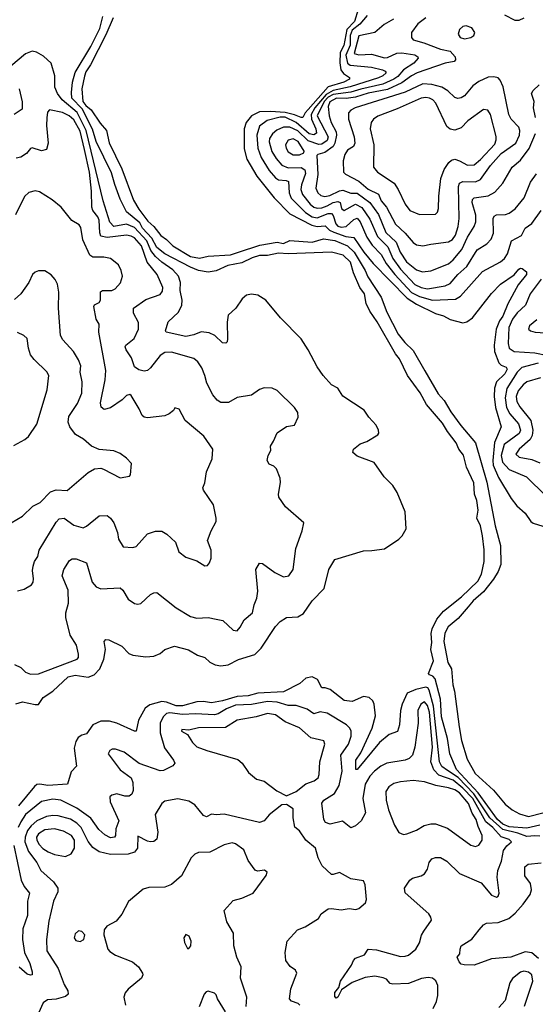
# Model space of a CAD drawing. Extents: x 2133489 to 2292442, y 756223 to 916462.
# Tile 231 of 256: x 2180188 to 2183408, y 870551 to 876696. Entities that reach past the tile are written whole.
import ezdxf

# ---------------------------------------------------------------- set-up
doc = ezdxf.new("R2010")
doc.units = 0

msp = doc.modelspace()

# ---------------------------------------------------------------- linework, layer by layer
at = {"layer": '0CON20XD'}
for points in [[(2182301.3, 876758.7), (2182279.1, 876685), (2182231.1, 876635), (2182211, 876535), (2182189.3, 876490.7), (2182186.6, 876426.6), (2182192.6, 876382.6), (2182209.2, 876359.2), (2182247.1, 876335), (2182247.8, 876325), (2182211.8, 876305), (2182114.2, 876275.8), (2181990.2, 876135), (2181970.7, 876115), (2181955, 876086.2), (2181945.6, 876084.4), (2181905, 876101.8), (2181845, 876117.1), (2181755, 876123.4), (2181685, 876120.2), (2181634.6, 876095.4), (2181601.4, 876055), (2181590.2, 876015), (2181590.1, 875890.1), (2181605.3, 875825), (2181669.1, 875719.1), (2181776.2, 875585), (2181875, 875483.8), (2182013, 875413), (2182045, 875405.6), (2182095, 875408.4), (2182122.9, 875382.9), (2182149.1, 875369.1), (2182225, 875342.4), (2182275, 875335.9), (2182337.8, 875245)], [(2182977.1, 873902.9), (2182958.6, 873978.6), (2182929.5, 874015), (2182914, 874055), (2182858.4, 874125), (2182828.6, 874178.6), (2182727.5, 874295), (2182687.8, 874367.8), (2182609.8, 874475), (2182559.1, 874579.1), (2182535, 874610.4), (2182420.5, 874810.5), (2182375, 874876.9), (2182351.3, 874925), (2182340.2, 874985), (2182312.6, 875025), (2182273.2, 875115), (2182253.2, 875183.2), (2182207.1, 875227.1), (2182134.7, 875245.3), (2181865, 875234.8), (2181805, 875238.6), (2181735, 875224.8), (2181685, 875223.7), (2181639.5, 875210.5), (2181575, 875177.7), (2181488.6, 875161.4), (2181415, 875128.5), (2181365, 875121.1), (2181305, 875130), (2181255, 875150.4), (2181095, 875234.8), (2181043.3, 875275), (2181012.7, 875332.7), (2180955, 875393.8), (2180938.2, 875428.2), (2180855, 875496.4), (2180814.8, 875575), (2180782.9, 875667.1), (2180760.6, 875740.6), (2180666, 875935), (2180642.5, 876012.5), (2180578.5, 876138.5), (2180513.5, 876205), (2180510.8, 876240.8), (2180517.7, 876305), (2180535, 876365.5), (2180631.6, 876528.4), (2180688.3, 876641.8), (2180706.2, 876715)], [(2180771.6, 876708.4), (2180725, 876600.6), (2180631.1, 876415), (2180600.5, 876369.5), (2180593.5, 876343.5), (2180576.2, 876263.8), (2180582.3, 876185), (2180600.7, 876160.7), (2180635, 876133.6), (2180690.3, 876050.3), (2180730, 876005), (2180746.5, 875926.5), (2180825, 875764.4), (2180899.2, 875569.2), (2180932.3, 875512.3), (2180988.5, 875438.5), (2181024.6, 875405), (2181068.5, 875348.5), (2181105, 875323.8), (2181143.5, 875283.5), (2181255, 875218.7), (2181311.5, 875208.5), (2181365, 875220.8), (2181505, 875228.9), (2181554.3, 875245), (2181688, 875288), (2181795, 875306.4), (2181835, 875299.7), (2181875, 875317.8), (2182015, 875307.1), (2182085, 875328), (2182155, 875318.1), (2182235.3, 875285), (2182275.9, 875245), (2182345, 875131.5), (2182361.9, 875091.9), (2182445, 874964.6), (2182480.9, 874870.9), (2182552.2, 874732.2), (2182592.2, 874682.2), (2182645, 874630.9), (2182718.3, 874505), (2182800.1, 874360.1), (2182839.4, 874319.4), (2182879.2, 874249.2), (2182942.7, 874162.7), (2183033.4, 874055), (2183105, 873808.9), (2183157.8, 873537.8), (2183191, 873415), (2183191.5, 873295), (2183175, 873252.4), (2183146.7, 873205), (2183085, 873125.8), (2183020.2, 873069.8), (2182987.6, 873032.4), (2182925, 872959), (2182862.9, 872907.1), (2182842.4, 872867.6), (2182835.5, 872815), (2182862.2, 872685), (2182883.5, 872645), (2182891.7, 872545), (2182903.3, 872505), (2182932.3, 872282.3), (2182947.8, 872197.8), (2182981.3, 872081.3), (2183032.3, 871992.3), (2183146.5, 871886.5), (2183220.3, 871800.3), (2183263.7, 871763.7), (2183309.4, 871739.4), (2183365, 871723.3), (2183454.3, 871745.7)], [(2182357.7, 876722.3), (2182311.8, 876668.2), (2182265, 876630.8), (2182252.4, 876597.6), (2182252.2, 876537.8), (2182223.5, 876475), (2182235, 876425.4), (2182252.1, 876412.1), (2182385, 876399.4), (2182452.5, 876382.5), (2182470.6, 876375), (2182475.5, 876365), (2182455.4, 876345), (2182427.6, 876332.4), (2182252.4, 876277.6), (2182145, 876253.5), (2182101.4, 876228.6), (2182030.8, 876145), (2182007.4, 876105), (2182009.9, 876075), (2182037.4, 876015), (2182041.7, 875988.3), (2182025, 875976.3), (2181995, 875983), (2181915, 876053.8), (2181845, 876087.3), (2181815, 876086.5), (2181733, 876067), (2181685, 876030.8), (2181668.3, 875975), (2181676, 875895), (2181695.2, 875835), (2181744.8, 875755), (2181785, 875708.6), (2181805, 875697), (2181852, 875692), (2181866.8, 875685), (2181871.1, 875615), (2181882.3, 875582.3), (2181972.6, 875492.6), (2182015, 875465.5), (2182045, 875459), (2182115, 875486.2), (2182135, 875487), (2182144.6, 875474.6), (2182161.7, 875421.7), (2182175, 875408.1), (2182195, 875400.6), (2182226.9, 875405), (2182275, 875449.5), (2182295, 875456.4), (2182313.4, 875433.4), (2182355, 875339.3), (2182388.8, 875288.8), (2182445, 875230.8), (2182477, 875175), (2182530.1, 875105), (2182635, 874993.1), (2182685, 874967.4), (2182765, 874946.2), (2182908.5, 874951.5), (2182939.9, 874970.1), (2183077.3, 875125), (2183189.4, 875185), (2183215, 875205.5), (2183234.2, 875235), (2183259.4, 875315), (2183321.5, 875348.5), (2183344.5, 875395), (2183385, 875424.4), (2183443.9, 875505)], [(2182521.7, 876698.3), (2182463.1, 876665), (2182405, 876616.2), (2182305, 876594.2), (2182277.3, 876485), (2182305, 876476.5), (2182385, 876481.2), (2182465, 876456.8), (2182485, 876459.6), (2182543.3, 876486.7), (2182575, 876488), (2182656.2, 876476.2), (2182673.5, 876465), (2182675.4, 876455), (2182649.8, 876425), (2182585, 876382.3), (2182548.8, 876341.2), (2182525, 876323.9), (2182455, 876292.7), (2182318.1, 876261.9), (2182256.7, 876243.3), (2182145, 876228.4), (2182115, 876212.7), (2182089.2, 876185), (2182044.9, 876095.1), (2182114.6, 875965), (2182107.7, 875942.3), (2182075, 875919.6), (2182055, 875917), (2181989, 875939), (2181925, 876003.1), (2181874.2, 876025.8), (2181835.8, 876024.2), (2181793.9, 876006.1), (2181765.8, 875984.2), (2181748.3, 875955), (2181746.4, 875933.6), (2181762.9, 875872.9), (2181789.3, 875829.3), (2181825, 875787.1), (2181865, 875770.4), (2181945, 875772.6), (2181969.4, 875759.4), (2181973.5, 875735), (2181946.9, 875665), (2181944, 875635), (2181954.4, 875605), (2182002.8, 875545), (2182025, 875526), (2182045, 875519.7), (2182075, 875522), (2182107.6, 875535), (2182145, 875555.9), (2182175, 875561.5), (2182189.2, 875555), (2182198.4, 875518.4), (2182215, 875505.9), (2182285, 875544.8), (2182324.5, 875524.5), (2182375, 875450.3), (2182421.8, 875341.8), (2182487.3, 875277.3), (2182519, 875205), (2182565, 875139.1), (2182655, 875043), (2182694.4, 875025), (2182735, 875016.7), (2182845.2, 875034.8), (2182875, 875048.9), (2182924.1, 875105), (2182979.4, 875155), (2183045, 875259.1), (2183105, 875297.1), (2183133, 875327), (2183145.6, 875364.4), (2183145.3, 875454.7), (2183150.5, 875469.5), (2183165, 875476.9), (2183220.7, 875479.3), (2183245, 875488.5), (2183282.5, 875515), (2183338.7, 875585), (2183378.3, 875681.7), (2183415.2, 875734.8)], [(2182725, 876707.1), (2182675, 876670), (2182635.6, 876615), (2182634.5, 876585), (2182645, 876570), (2182712.4, 876552.4), (2182815, 876512.4), (2182875, 876498.8), (2182906.7, 876465), (2182910, 876445), (2182901.2, 876435), (2182845, 876424.7), (2182670.9, 876365), (2182633.6, 876346.4), (2182575, 876301.3), (2182485, 876260.3), (2182365, 876237.8), (2182285, 876212.7), (2182225.6, 876204.4), (2182166.2, 876205), (2182125, 876182.2), (2182114.1, 876155), (2182120.8, 876095), (2182133.1, 876055), (2182164.4, 875995), (2182166.3, 875975), (2182156.4, 875925), (2182144.7, 875905.3), (2182092.7, 875867.3), (2182050, 875855), (2182042.4, 875847.6), (2182049.8, 875729.8), (2182036.5, 875645), (2182049.3, 875615), (2182068.4, 875598.4), (2182093.2, 875593.2), (2182125, 875599.2), (2182185, 875628.2), (2182205, 875631.2), (2182255, 875613.1), (2182295, 875612.2), (2182375, 875555.6), (2182429.1, 875479.1), (2182475, 875368), (2182538.1, 875308.1), (2182564.8, 875245), (2182603.9, 875185), (2182665, 875135.4), (2182703.2, 875123.2), (2182755, 875127.9), (2182865, 875172.8), (2182895, 875196.7), (2182948, 875262), (2182985, 875338.8), (2183026.6, 875405), (2183036.6, 875433.4), (2183037.1, 875475), (2183014.3, 875555.7), (2183015.9, 875574.1), (2183025.8, 875585), (2183112.6, 875597.4), (2183155, 875619.1), (2183204.5, 875675), (2183262.9, 875775), (2183315, 875820), (2183368.6, 875891.4), (2183408.7, 875985)], [(2183336.7, 876705), (2183305, 876691.4), (2183281.1, 876691.1), (2183216.7, 876725)], [(2182965, 876575.8), (2183005, 876584.6), (2183023.9, 876596.1), (2183030.9, 876615), (2183011.5, 876645), (2182975, 876658.2), (2182955, 876652.8), (2182934.4, 876635.6), (2182926.7, 876605), (2182937.9, 876585), (2182965, 876575.8)], [(2180163.4, 872426.6), (2180205, 872438.1), (2180285, 872421.1), (2180305, 872422.2), (2180334.8, 872465.2), (2180394.6, 872505), (2180490.6, 872595), (2180535, 872605.9), (2180615, 872592.1), (2180652.3, 872607.7), (2180688.2, 872645), (2180713.8, 872705), (2180724.7, 872765), (2180715.5, 872814.5), (2180725, 872827.5), (2180745, 872825.6), (2180825, 872785.6), (2180870, 872740), (2180895, 872729.2), (2180975, 872720), (2181025, 872723.5), (2181065, 872740.6), (2181095, 872765.6), (2181155, 872786.9), (2181242.2, 872762.2), (2181299.1, 872729.1), (2181345, 872715.6), (2181375.3, 872685.3), (2181408.9, 872668.9), (2181445, 872662.9), (2181489.5, 872670.5), (2181555, 872702), (2181656.5, 872733.5), (2181696.7, 872773.3), (2181785, 872907.8), (2181815, 872939.5), (2181855, 872965.7), (2181925, 872969.4), (2181959.8, 872990.2), (2182015, 873069.2), (2182089.2, 873145), (2182119.2, 873265), (2182155, 873326.2), (2182335, 873382), (2182387.3, 873382.7), (2182465, 873394), (2182555.8, 873454.2), (2182575.9, 873474.1), (2182600.8, 873519.2), (2182595.6, 873625), (2182545.7, 873745), (2182517.9, 873787.9), (2182463, 873843), (2182401.7, 873931.7), (2182295, 873971.4), (2182268, 873995), (2182272, 874015), (2182315, 874049.2), (2182356.4, 874063.6), (2182424.3, 874105.7), (2182430, 874115), (2182429.2, 874135), (2182414, 874165), (2182368, 874215), (2182338.7, 874258.7), (2182205, 874346.2), (2182175, 874396), (2182135, 874418), (2182082, 874475), (2182045, 874528.8), (2181990, 874635), (2181945.8, 874705), (2181816.1, 874836.1), (2181725.3, 874945.3), (2181675, 874976.6), (2181635, 874983.3), (2181605, 874977.5), (2181576.4, 874953.6), (2181537.1, 874895), (2181488.9, 874851.1), (2181482.9, 874807.1), (2181486.5, 874703.5), (2181484.2, 874685.8), (2181475, 874676.2), (2181455, 874679.2), (2181405.8, 874725.8), (2181371.9, 874741.9), (2181321.9, 874748.1), (2181275, 874728.9), (2181225, 874719.1), (2181103.3, 874745), (2181098.8, 874755), (2181115, 874810), (2181179.9, 874870.1), (2181200.5, 874915), (2181203, 874945), (2181190.8, 875005), (2181192.6, 875055), (2181180, 875095), (2181145.2, 875135.2), (2181075, 875182.7), (2181035, 875218.5), (2181006, 875256), (2180981.7, 875315), (2180905, 875398.6), (2180855, 875418.7), (2180775.6, 875405.6), (2180751.3, 875431.3), (2180708.6, 875565), (2180603.9, 876005), (2180547.1, 876117.1), (2180453.7, 876195), (2180423.6, 876235), (2180408.4, 876275), (2180406.4, 876346.4), (2180384.4, 876425), (2180337.4, 876467.4), (2180292.6, 876492.6), (2180265, 876500), (2180225, 876482.5), (2180133.3, 876405)], [(2182705, 875285.4), (2182755, 875294.6), (2182865, 875309.4), (2182891.5, 875325), (2182909.2, 875350.8), (2182926.2, 875405), (2182932.6, 875455), (2182928.1, 875655), (2182934.4, 875675.6), (2182955, 875685.7), (2183035, 875683.1), (2183065, 875698.9), (2183128.2, 875785), (2183195, 875860.6), (2183285.5, 875924.5), (2183309.3, 875975), (2183311.3, 876005), (2183305.2, 876025.2), (2183257.5, 876075), (2183241.8, 876105), (2183207.2, 876277.2), (2183188.7, 876318.7), (2183175, 876332), (2183148.3, 876338.3), (2183113.3, 876336.7), (2183055, 876310.8), (2183016.6, 876283.4), (2182965, 876221.1), (2182945, 876207.8), (2182923.6, 876203.6), (2182905, 876210.6), (2182861.8, 876251.8), (2182824.3, 876274.3), (2182762.1, 876292.1), (2182705, 876294.8), (2182595, 876243.9), (2182282.9, 876145), (2182255, 876131.2), (2182240.9, 876115), (2182240.7, 876075), (2182277.1, 875965), (2182280, 875925), (2182271.5, 875905), (2182235, 875881.8), (2182217.3, 875855), (2182207.7, 875815), (2182209.2, 875745), (2182221.8, 875731.8), (2182305, 875688.6), (2182365, 875638), (2182427.9, 875607.9), (2182445.7, 875565), (2182479, 875525), (2182535, 875419.2), (2182595, 875362.7), (2182645, 875305.5), (2182665, 875291.2), (2182705, 875285.4)], [(2180184.7, 876265), (2180203, 876183), (2180203, 876137), (2180154.3, 876105)], [(2183409.7, 876085), (2183396.1, 876145), (2183399.6, 876185), (2183383.5, 876235), (2183395, 876254.4), (2183431.2, 876288.8)], [(2182685, 875480.6), (2182785, 875482.9), (2182797.5, 875495), (2182803.4, 875516.6), (2182804.6, 875595), (2182817.7, 875705), (2182838.8, 875761.2), (2182868.5, 875805), (2182885, 875819.5), (2182905.5, 875824.5), (2182935, 875815.4), (2182985, 875787.2), (2183025, 875791), (2183065.8, 875824.2), (2183155, 875919.2), (2183164.3, 875945), (2183163.6, 875966.4), (2183128.8, 876105), (2183111.2, 876131.2), (2183084.2, 876135), (2182986.4, 876065), (2182945, 876021.5), (2182905, 876006.9), (2182875, 876011.8), (2182855, 876028.2), (2182786.7, 876175), (2182767.3, 876195), (2182747.5, 876205), (2182725, 876209.7), (2182695, 876206), (2182545, 876140.3), (2182425, 876093.2), (2182396.7, 876075), (2182381.8, 876055), (2182376.2, 876015), (2182398.4, 875915), (2182398.1, 875775), (2182422, 875745), (2182525.3, 875675.3), (2182552.2, 875635), (2182594.5, 875545), (2182625, 875504.3), (2182685, 875480.6)], [(2180155, 872672.5), (2180195, 872652), (2180223.2, 872623.2), (2180255, 872610.8), (2180305, 872614.4), (2180546.1, 872703.9), (2180554.3, 872715), (2180554.4, 872735.6), (2180541.7, 872791.7), (2180502.9, 872855), (2180476.2, 872965), (2180475.5, 872995), (2180491.8, 873055), (2180491.2, 873135), (2180453.5, 873225), (2180463.1, 873265), (2180499.6, 873320.4), (2180515, 873331.8), (2180540.9, 873330.9), (2180605, 873306.7), (2180640, 873185), (2180665, 873157.1), (2180695, 873144.2), (2180815, 873149.2), (2180832, 873135), (2180865, 873080), (2180905, 873052.5), (2180925, 873048.6), (2180945, 873052.9), (2181005, 873107.5), (2181025, 873118), (2181045, 873120), (2181166, 873025), (2181255, 872971.8), (2181295, 872961.2), (2181364.4, 872964.4), (2181415.5, 872955.5), (2181456.2, 872946.2), (2181520, 872885), (2181545, 872882.5), (2181565, 872903.8), (2181589.8, 872950.2), (2181640.8, 872995), (2181651.5, 873045), (2181669.5, 873085), (2181675, 873130), (2181663.1, 873265), (2181685, 873303.3), (2181705, 873302), (2181780.8, 873245), (2181835, 873218.2), (2181869.2, 873225), (2181895.3, 873264.7), (2181911.9, 873395), (2181951.4, 873505), (2181962, 873555), (2181848, 873655), (2181807.1, 873715), (2181803.3, 873735), (2181817.4, 873807.4), (2181814.4, 873834.4), (2181792.3, 873892.3), (2181775, 873910), (2181745, 873922.5), (2181733.9, 873943.9), (2181740, 873975), (2181757, 874007), (2181753.3, 874035), (2181773.8, 874065), (2181795, 874116.7), (2181855, 874156.2), (2181904.1, 874165.9), (2181926, 874215), (2181923.8, 874245), (2181903.8, 874275), (2181795, 874380.8), (2181765, 874396), (2181715, 874398.8), (2181685, 874388), (2181635, 874352), (2181545, 874338.8), (2181492.7, 874307.3), (2181445, 874306.7), (2181422.1, 874322.1), (2181393.6, 874355), (2181356.6, 874426.6), (2181345, 874475.7), (2181325, 874523.1), (2181300.1, 874560.1), (2181275, 874580.9), (2181135, 874621.1), (2181095, 874619.1), (2181065, 874600.5), (2181005, 874522.3), (2180985, 874507.3), (2180965, 874501.8), (2180931.1, 874511.1), (2180905, 874528.8), (2180885.5, 874585), (2180852.1, 874635), (2180847.5, 874655), (2180851.5, 874665), (2180903.2, 874706.8), (2180930.8, 874765), (2180929.5, 874805), (2180897.8, 874865), (2180898.1, 874895), (2180975, 874950.5), (2181065, 874980.8), (2181079.3, 875000.7), (2181081.5, 875025), (2181045.4, 875105), (2180983.3, 875183.3), (2180949, 875285), (2180905, 875334), (2180885, 875345.2), (2180855, 875350.6), (2180735, 875336.7), (2180695, 875345.5), (2180688.5, 875365), (2180684.8, 875445), (2180675.6, 875465.6), (2180643.9, 875505), (2180637.4, 875525), (2180636.6, 875625), (2180623.2, 875745), (2180593, 875885), (2180565, 875999.2), (2180525, 876071.4), (2180496.7, 876095), (2180455, 876116.2), (2180375, 876132.5), (2180362.3, 876117.7), (2180356.4, 876083.6), (2180354.8, 876034.8), (2180366.1, 875925), (2180355, 875886), (2180325, 875876.9), (2180265, 875896.9), (2180255, 875892.5), (2180229.8, 875860.2), (2180195, 875837.1), (2180165, 875832.2)], [(2181935, 875852.1), (2181961.9, 875865), (2181964.5, 875875), (2181926.1, 875935), (2181895, 875952.6), (2181865, 875943.1), (2181848, 875915), (2181851.3, 875895), (2181865, 875872.1), (2181895, 875852.3), (2181935, 875852.1)], [(2180175, 873132), (2180215, 873142), (2180261.2, 873168.8), (2180271.2, 873185), (2180274.1, 873205.9), (2180267.3, 873257.3), (2180271.1, 873285), (2180280.5, 873315), (2180300.9, 873345), (2180309.6, 873385), (2180415, 873560.6), (2180435, 873581.2), (2180465, 873583.9), (2180525, 873540.8), (2180585, 873525.4), (2180605.7, 873535), (2180685, 873598.9), (2180735, 873601.4), (2180755.8, 873585), (2180775, 873556.7), (2180797.8, 873495), (2180805, 873453.3), (2180835, 873406.7), (2180895, 873401.2), (2180915, 873408.8), (2180985, 873487.5), (2181035, 873504), (2181075, 873504.2), (2181106.2, 873485), (2181160, 873435), (2181182, 873375), (2181225, 873342), (2181295, 873318.8), (2181345, 873286.7), (2181360.7, 873289.3), (2181373.9, 873306.1), (2181383.8, 873335), (2181384, 873385), (2181361.4, 873445), (2181383.4, 873506.6), (2181414, 873565), (2181415.7, 873585), (2181397.6, 873667.6), (2181335, 873760), (2181332, 873775), (2181344, 873805), (2181354.3, 873875), (2181390, 873955), (2181393.3, 874015), (2181337.2, 874097.2), (2181222, 874195), (2181183.3, 874265), (2181157.5, 874272.5), (2181147.5, 874257.5), (2181121.2, 874235), (2181095, 874222.5), (2180985, 874211.1), (2180965, 874214.3), (2180952.9, 874225), (2180935, 874266.7), (2180885, 874350), (2180875, 874356.2), (2180855, 874350), (2180827.3, 874322.7), (2180755, 874273.5), (2180715, 874262.9), (2180697.3, 874277.3), (2180693.1, 874305), (2180722.1, 874447.9), (2180725.4, 874505.4), (2180682.5, 874745), (2180684.2, 874795), (2180666.5, 874826.5), (2180650.8, 874905), (2180655, 874916.2), (2180685, 874931.4), (2180692.7, 874945), (2180691.9, 874998.1), (2180704.5, 875005.5), (2180763.6, 875006.4), (2180785, 875016.9), (2180817.1, 875052.9), (2180829.5, 875095), (2180821.5, 875131.5), (2180805, 875166), (2180755, 875204.4), (2180712.7, 875212.7), (2180645, 875214.4), (2180625.4, 875225.4), (2180581.6, 875321.6), (2180568.7, 875398.7), (2180560, 875415), (2180513.4, 875443.4), (2180447.1, 875525), (2180391.4, 875571.4), (2180310.6, 875620.6), (2180285, 875627.8), (2180245, 875618.1), (2180217.4, 875592.6), (2180161.3, 875478.7)], [(2182337.8, 875245), (2182395, 875173.2), (2182607.1, 874957.1), (2182665, 874919.8), (2182785, 874862.1), (2182835, 874846.6), (2182875, 874825.4), (2182955, 874804), (2182980.1, 874809.9), (2183015.9, 874834.1), (2183135, 874986.7), (2183190.5, 875045), (2183276, 875104), (2183305, 875139.2), (2183315, 875145.7), (2183325, 875143.8), (2183353, 875123), (2183353.3, 875105), (2183299.9, 875040.1), (2183237, 874923), (2183205.8, 874845), (2183184.2, 874815.8), (2183162.7, 874765), (2183151.5, 874665), (2183153, 874625), (2183180.2, 874555), (2183195, 874539.8), (2183226.2, 874526.2), (2183232, 874515), (2183218.2, 874485), (2183165.7, 874435), (2183153.5, 874396.5), (2183151.6, 874345), (2183159.5, 874275), (2183193.9, 874155), (2183151.9, 874058.1), (2183141.9, 873945), (2183145.3, 873915.3), (2183177.7, 873837.7), (2183257.6, 873707.6), (2183292.8, 873662.8), (2183345, 873617.1), (2183379.2, 873565), (2183395, 873553.6), (2183455, 873535.4)], [(2180135, 873555.6), (2180205, 873596.7), (2180270.4, 873659.6), (2180315, 873681.9), (2180380.6, 873749.4), (2180415, 873760.7), (2180485, 873757.8), (2180615, 873869.2), (2180655, 873891.9), (2180695, 873896), (2180711.7, 873891.7), (2180815, 873835.8), (2180873.9, 873846.1), (2180880, 873855), (2180887.1, 873925), (2180855, 873958.8), (2180815, 873988), (2180775, 874006), (2180685, 874013.8), (2180636.2, 874035), (2180587.2, 874077.2), (2180537.4, 874107.4), (2180500.8, 874155), (2180490, 874185), (2180495, 874220), (2180548.5, 874301.5), (2180575.8, 874364.2), (2180578.5, 874435), (2180565.6, 874495), (2180568.8, 874535), (2180555, 874574), (2180524.5, 874625), (2180457.1, 874697.1), (2180442.9, 874725), (2180430, 874895), (2180432.2, 874995), (2180423.1, 875045), (2180410, 875075), (2180384.5, 875104.5), (2180345, 875128), (2180305, 875128), (2180285, 875120.8), (2180268.1, 875105), (2180244.6, 875055.4), (2180195, 874984.4), (2180155, 874950)], [(2183443.6, 875076.4), (2183375.3, 874985), (2183346, 874914), (2183295, 874867.2), (2183265, 874826.8), (2183242.7, 874775), (2183237.7, 874675), (2183245.4, 874645), (2183275, 874624.7), (2183405, 874615.9), (2183485, 874599.7)], [(2183416.6, 874823.4), (2183370.8, 874785), (2183366.2, 874765), (2183376.7, 874755), (2183406.4, 874746.4), (2183593.6, 874733.6)], [(2180152.2, 874037.8), (2180220, 874075), (2180243.8, 874095), (2180295, 874172), (2180359.1, 874385), (2180369.4, 874475), (2180357.9, 874497.9), (2180277.8, 874575), (2180254.5, 874605), (2180242.5, 874645), (2180235, 874706.7), (2180213.8, 874725), (2180175, 874744.4)], [(2183425, 874551.7), (2183323.9, 874525), (2183293.9, 874495), (2183230.7, 874395), (2183218.5, 874335), (2183227.4, 874275), (2183247.6, 874235), (2183303.1, 874173.1), (2183315.2, 874135), (2183305.9, 874114.1), (2183212.9, 874045), (2183195.1, 873975), (2183202, 873935), (2183245, 873888.1), (2183352.3, 873842.3), (2183473.6, 873723.6)], [(2183439.1, 874460.9), (2183355.2, 874434.8), (2183332, 874418), (2183300.2, 874379.8), (2183288.8, 874345), (2183292.3, 874312.3), (2183310.2, 874280.2), (2183379.5, 874195), (2183392.5, 874135), (2183388.4, 874101.6), (2183375.8, 874075), (2183306.2, 874015), (2183286.7, 873985), (2183306.5, 873966.5), (2183385, 873950.5), (2183435, 873930)], [(2183435, 871669.8), (2183355, 871650.6), (2183245, 871658.7), (2183205, 871674.5), (2183170.9, 871705), (2183050.1, 871870.1), (2182915, 872017.3), (2182873.8, 872115), (2182859.4, 872209.4), (2182822, 872345), (2182816, 872455), (2182783.1, 872583.1), (2182768.1, 872598.1), (2182746.2, 872606.2), (2182741.7, 872615), (2182771.4, 872695), (2182754.8, 872765), (2182761.9, 872808.1), (2182757.7, 872865), (2182762.8, 872895), (2182792.1, 872955), (2182834, 873005), (2182946.8, 873093.2), (2183047.9, 873192.1), (2183072.3, 873235), (2183087.6, 873315), (2183087.3, 873387.3), (2183077.8, 873475), (2183066.1, 873536.1), (2183041.6, 873585), (2183050.7, 873635), (2183042, 873695), (2183027.1, 873735), (2183023.3, 873805), (2182977.1, 873902.9)], [(2183435, 871599.7), (2183405, 871603.2), (2183355, 871598.1), (2183298.9, 871618.9), (2183205, 871642.2), (2183124.5, 871714.5), (2183023.2, 871865), (2182925.4, 871965.4), (2182859.7, 872009.7), (2182825, 872034.8), (2182810, 872065), (2182772.5, 872412.5), (2182745, 872510.7), (2182736.1, 872526.1), (2182725, 872531.1), (2182660.9, 872515), (2182608.3, 872491.7), (2182577.1, 872425), (2182565, 872384), (2182559.2, 872295), (2182546.8, 872253.2), (2182495, 872235.3), (2182435, 872185.8), (2182295, 872016.9), (2182286.2, 872016.2), (2182287, 872075), (2182319, 872121), (2182388.4, 872275), (2182409.1, 872350.9), (2182402, 872425), (2182392.7, 872445), (2182370, 872465), (2182335, 872472.1), (2182265, 872441.3), (2182215, 872446.9), (2182126.7, 872515), (2182095, 872526.7), (2182075, 872525.6), (2182047.5, 872577.5), (2182014.4, 872595.6), (2181975, 872587.1), (2181937.3, 872552.7), (2181835, 872501.8), (2181675, 872492.5), (2181615, 872475.8), (2181545, 872471.6), (2181455, 872444.7), (2181385, 872431.6), (2181335, 872440.7), (2181295, 872439.5), (2181205, 872412.7), (2181165, 872414.4), (2181105, 872436.6), (2181075, 872439.8), (2180999.6, 872420.4), (2180970.5, 872399.5), (2180929.5, 872325), (2180915, 872256.2), (2180903.9, 872256.1), (2180795, 872304.6), (2180748.7, 872318.7), (2180695, 872318.8), (2180644.8, 872295.2), (2180605, 872238.1), (2180575, 872230.6), (2180553.4, 872216.6), (2180538.6, 872191.4), (2180529.1, 872149.1), (2180543, 872037), (2180508.8, 872001.2), (2180487.5, 871925), (2180362.9, 871917.1), (2180314.2, 871925.8), (2180295, 871921.8), (2180279.8, 871910.2), (2180180.3, 871789.7)], [(2182770, 870525), (2182791.3, 870568.7), (2182799.7, 870605), (2182798.1, 870668.1), (2182786.9, 870696.9), (2182764.7, 870714.7), (2182738.9, 870718.9), (2182697, 870713), (2182615, 870680.7), (2182517.1, 870677.1), (2182501.2, 870681.2), (2182477.9, 870707.9), (2182456.8, 870716.8), (2182405, 870726.2), (2182345, 870718.1), (2182265, 870687.1), (2182198.1, 870641.9), (2182175, 870595.6), (2182165, 870589.4), (2182155, 870600), (2182155.5, 870625), (2182180.8, 870655), (2182191.1, 870695), (2182259.2, 870795), (2182271.4, 870825), (2182285, 870838.1), (2182340.3, 870859.7), (2182364.6, 870895.4), (2182415, 870891.1), (2182565, 870849.7), (2182595, 870850.7), (2182615, 870858.5), (2182660.9, 870895), (2182685.5, 870935), (2182697.8, 870982.2), (2182711.7, 871008.3), (2182760, 871075), (2182756.2, 871095), (2182743.8, 871115), (2182595.8, 871245.8), (2182590, 871275), (2182625, 871326), (2182641.3, 871338.7), (2182695, 871352.9), (2182715, 871365.8), (2182734.4, 871395), (2182745, 871436.2), (2182762, 871458), (2182785, 871468.1), (2182815, 871466.9), (2182855, 871444.4), (2182935, 871366.9), (2183069.1, 871309.1), (2183135, 871232.9), (2183165, 871220), (2183175, 871226.7), (2183181.4, 871245), (2183170.4, 871345), (2183172.7, 871385), (2183195.9, 871444.1), (2183209.5, 871510.5), (2183229.8, 871540.2), (2183258.8, 871565), (2183245, 871579.5), (2183195, 871595.9), (2183142.9, 871655), (2183099.4, 871689.4), (2183017.2, 871835), (2182955, 871899.2), (2182895, 871950.3), (2182805, 871981.8), (2182774.9, 872014.9), (2182755.2, 872065), (2182765.8, 872155), (2182747.3, 872375), (2182735, 872416.6), (2182715, 872438.9), (2182692.7, 872425), (2182673.6, 872385), (2182677.2, 872305), (2182656.2, 872155), (2182640, 872105), (2182619.2, 872085), (2182595, 872075.4), (2182480, 872055), (2182443.2, 872036.8), (2182403.3, 872005), (2182374.8, 871975.2), (2182346.2, 871925), (2182330.9, 871835), (2182348.1, 871745), (2182320.8, 871695), (2182285, 871664.4), (2182255, 871652), (2182204, 871694), (2182125.7, 871675.7), (2182098, 871685), (2182087.7, 871705), (2182074.4, 871805.6), (2182086.8, 871825), (2182153, 871867), (2182182.5, 871917.5), (2182202.5, 872005), (2182193.8, 872105), (2182241.8, 872175), (2182258.4, 872225), (2182258.5, 872255), (2182249.1, 872275), (2182227.8, 872295), (2182108.3, 872368.3), (2182065, 872377.1), (2182025, 872364.6), (2181983.5, 872393.5), (2181915, 872415.3), (2181865, 872415.3), (2181795, 872435.9), (2181735, 872441.5), (2181635, 872421.6), (2181535, 872418.3), (2181479.6, 872395), (2181427.1, 872362.9), (2181405, 872357.3), (2181285, 872364), (2181205, 872360.2), (2181125, 872370.7), (2181105, 872365.8), (2181084.2, 872345), (2181065.2, 872305), (2181065.2, 872245.2), (2181091.5, 872151.5), (2181148.6, 872075), (2181155.7, 872055), (2181145, 872038.6), (2181085, 872010), (2181065, 872008.6), (2180934, 872054), (2180840, 872125), (2180786, 872144), (2180765.8, 872144.2), (2180750, 872135), (2180741.2, 872115), (2180814.7, 872014.7), (2180884, 871965), (2180894, 871935), (2180895.8, 871885), (2180888.1, 871861.9), (2180870.6, 871849.4), (2180845, 871850), (2180795, 871863.6), (2180763.8, 871856.2), (2180751.4, 871845), (2180752.1, 871815), (2180806.2, 871695), (2180788.6, 871645), (2180786.3, 871605), (2180780.4, 871595), (2180755, 871589.4), (2180718.8, 871608.8), (2180682.2, 871642.2), (2180633.1, 871713.1), (2180545.7, 871775.7), (2180445, 871825.2), (2180395, 871830.2), (2180325, 871816.3), (2180225, 871734.7), (2180195, 871690.7), (2180179.2, 871655)], [(2181855, 871852.5), (2181915, 871880), (2181975, 871927.5), (2182026.2, 871945), (2182051.4, 871965), (2182058.2, 871985), (2182062.5, 872065), (2182094.2, 872175), (2182087.5, 872195), (2182005, 872214.6), (2181935, 872276.2), (2181845, 872314.1), (2181785, 872357.3), (2181735, 872365.6), (2181665, 872345.7), (2181545, 872324.1), (2181472.3, 872277.7), (2181304.1, 872275.9), (2181245, 872262.5), (2181200, 872265), (2181197.5, 872255), (2181235, 872234), (2181267.8, 872185), (2181295, 872158.5), (2181355.6, 872134.4), (2181549.4, 872079.4), (2181577.5, 872055), (2181617.3, 871997.3), (2181665.9, 871955.9), (2181715, 871944.2), (2181794.2, 871884.2), (2181855, 871852.5)], [(2183035, 871535.6), (2183055, 871544.4), (2183076.5, 871575), (2183075.5, 871605), (2183050.2, 871660.2), (2183038.3, 871705), (2183013.3, 871743.3), (2182990.7, 871805), (2182935, 871870.9), (2182905, 871890), (2182865, 871902.5), (2182786.1, 871916.1), (2182715, 871938.7), (2182645, 871947.6), (2182565, 871939.4), (2182525, 871928.9), (2182492, 871908), (2182475, 871878.8), (2182475.4, 871825), (2182491.8, 871765), (2182529.3, 871669.3), (2182555, 871623.8), (2182585, 871610), (2182605, 871614), (2182665, 871637.8), (2182714, 871666), (2182755, 871677.3), (2182785, 871677.3), (2182859.8, 871649.8), (2183005, 871544.2), (2183035, 871535.6)], [(2181936.7, 870545), (2181926.7, 870555), (2181885, 870570.8), (2181872, 870585), (2181882.1, 870647.9), (2181918.8, 870745), (2181910, 870765), (2181877.3, 870787.3), (2181850, 870825), (2181846.2, 870875), (2181857.5, 870945), (2181923.3, 871015), (2181970, 871035), (2182053.3, 871086.7), (2182070, 871115), (2182115, 871146), (2182135, 871149.4), (2182195, 871140.6), (2182245, 871149.4), (2182287.7, 871142.3), (2182305, 871148.8), (2182346.7, 871185), (2182354, 871205), (2182345.8, 871295.8), (2182335, 871322.5), (2182255, 871334), (2182241.4, 871341.4), (2182185, 871372.5), (2182145, 871360), (2182135, 871362), (2182076.2, 871415), (2182052, 871465), (2182035.4, 871525), (2181974.4, 871575), (2181934.5, 871634.5), (2181906.2, 871656.2), (2181895.8, 871715), (2181895, 871770), (2181855, 871797.5), (2181825, 871796.7), (2181745, 871733.8), (2181715, 871696.2), (2181685, 871686.2), (2181465, 871736.7), (2181415, 871732.9), (2181385, 871738), (2181355, 871721.2), (2181335, 871728.8), (2181280.9, 871795), (2181245, 871819.6), (2181175, 871833.4), (2181095, 871818.8), (2181076, 871804), (2181033.8, 871735), (2181050.9, 871625), (2181045, 871581.2), (2181025, 871567.5), (2181005, 871565.8), (2180985, 871570), (2180925, 871600), (2180924.4, 871525.6), (2180905, 871501.4), (2180865, 871487.3), (2180755, 871485.4), (2180685, 871502.9), (2180645, 871528.8), (2180616.1, 871566.1), (2180571.7, 871655), (2180545, 871681.1), (2180505, 871705.7), (2180427.5, 871727.5), (2180395, 871730), (2180355, 871723), (2180294.1, 871695.9), (2180258.9, 871665), (2180237.4, 871635), (2180222.8, 871595), (2180220.7, 871565), (2180242.7, 871505), (2180294.6, 871435), (2180320, 871385), (2180400, 871315), (2180426.3, 871276.3), (2180427, 871253), (2180399.5, 871195), (2180370.7, 871069.3), (2180355.5, 870955.5), (2180356.5, 870885), (2180428.9, 870775), (2180466.4, 870675), (2180488.5, 870635), (2180490.6, 870615), (2180475, 870598.9), (2180415, 870582.5), (2180362, 870578), (2180335, 870559.2), (2180287.3, 870455)], [(2180475, 871474), (2180510.1, 871489.9), (2180529.8, 871525), (2180530.9, 871575), (2180511.8, 871605), (2180461.3, 871631.3), (2180405, 871646.3), (2180345, 871639.2), (2180304.8, 871615), (2180293.7, 871595), (2180294.1, 871575), (2180308.7, 871548.7), (2180333.2, 871523.2), (2180365, 871501.5), (2180405, 871485.7), (2180475, 871474)], [(2180152.2, 871542.2), (2180197.8, 871325), (2180215.6, 871285.6), (2180248.2, 871245), (2180236.2, 871195), (2180236.7, 871105), (2180208.5, 871021.5), (2180205.3, 870955), (2180218.9, 870875), (2180250.3, 870805), (2180266.8, 870753.2), (2180266, 870735), (2180255, 870732.2), (2180235, 870739.6), (2180185, 870782.3)], [(2181601.8, 870538.2), (2181607.3, 870595), (2181567.7, 870715), (2181570.9, 870785), (2181542.9, 870845), (2181524.4, 870915), (2181522.5, 870995), (2181481.4, 871065), (2181464.1, 871135.9), (2181521.7, 871198.3), (2181575, 871212.5), (2181645.9, 871244.1), (2181726.7, 871355), (2181733.3, 871375), (2181717.1, 871387.1), (2181672, 871382), (2181658, 871388), (2181615, 871448), (2181587.3, 871515), (2181535, 871553.1), (2181515, 871559.6), (2181465, 871546.2), (2181375, 871499.6), (2181305, 871498.5), (2181281.1, 871488.9), (2181258.9, 871465), (2181198.1, 871351.9), (2181135, 871298.1), (2181095, 871282.2), (2180995, 871280.6), (2180959.8, 871270.2), (2180867, 871193), (2180825.6, 871114.4), (2180790.3, 871069.7), (2180732.3, 871037.7), (2180716.2, 871015), (2180713.8, 870985), (2180739.2, 870895), (2180750.3, 870880.3), (2180787, 870857), (2180893.3, 870815), (2180928.8, 870785), (2180953.8, 870745), (2180956.2, 870735), (2180948.8, 870715), (2180865.8, 870645), (2180847.6, 870622.4), (2180838.6, 870595), (2180848.1, 870545)], [(2183427.8, 870837.8), (2183385, 870871.8), (2183345, 870877.5), (2183255, 870845.9), (2183135, 870834.5), (2183025, 870796.2), (2182963, 870797), (2182945, 870802), (2182931.2, 870815), (2182920, 870845), (2182936.7, 870865), (2182937.5, 870895), (2182945.7, 870915), (2183012.1, 870957.9), (2183057.1, 871015), (2183085, 871046), (2183103.5, 871056.5), (2183175, 871062.1), (2183242.6, 871087.4), (2183281.3, 871118.7), (2183331.5, 871175), (2183374.7, 871235.3), (2183384.5, 871265), (2183377.8, 871305), (2183342.4, 871352.4), (2183341.3, 871408.7), (2183363.3, 871425), (2183445, 871433.8)], [(2180565, 870943.1), (2180587.5, 870955), (2180594, 870985), (2180576.7, 871005), (2180555, 871008.6), (2180535, 870991.2), (2180527.5, 870965), (2180539.1, 870949.1), (2180565, 870943.1)], [(2181245, 870900), (2181256.7, 870915), (2181258.8, 870945), (2181245.8, 870975.8), (2181225, 870987.5), (2181213.9, 870966.1), (2181217, 870937), (2181235, 870900), (2181245, 870900)], [(2183340.1, 870539.9), (2183392.2, 870695), (2183385, 870734.4), (2183365, 870752.3), (2183335, 870757.5), (2183315, 870752.1), (2183265, 870711.4), (2183247.8, 870685), (2183218.9, 870575), (2183179.8, 870530.2)], [(2181473.6, 870503.6), (2181423.3, 870585), (2181415, 870610), (2181405, 870620), (2181365, 870632.5), (2181351.7, 870628.3), (2181340, 870615), (2181308.8, 870535)]]:
    msp.add_lwpolyline(points, dxfattribs=at)

doc.saveas('drawing.dxf')
